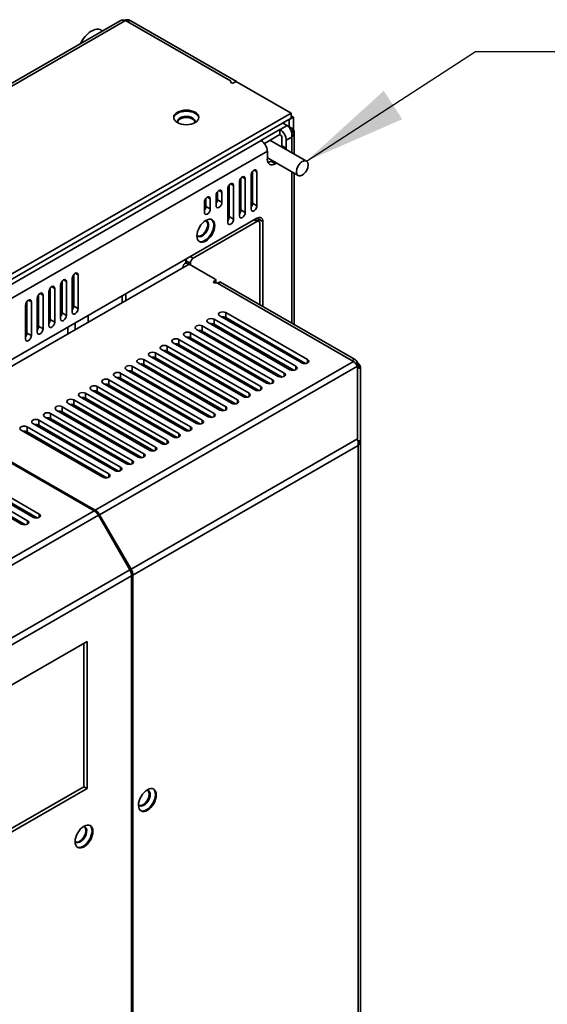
# Model space of a CAD drawing. Header units: millimetres. Extents: x 0 to 2100, y 0 to 1485.
# Tile 5 of 15: x 434 to 562, y 327 to 565. Entities that reach past the tile are written whole.
import ezdxf

# ---------------------------------------------------------------- set-up
doc = ezdxf.new("R2010")
doc.units = ezdxf.units.MM
doc.header["$LTSCALE"] = 5
for name, color, linetype, lineweight in [('Sichtbare Kanten(ISO)', 7, 'Continuous', 35), ('Sichtbare tangentiale Kanten(ISO)', 7, 'Continuous', 35), ('Symbole(ISO)', 7, 'Continuous', 18)]:
    doc.layers.add(name, color=color, linetype=linetype, lineweight=lineweight)
doc.styles.add('Aktuell-ISOGroßer Text', font='arial.ttf')
doc.dimstyles.new('X.XXXGroßer Text$7', dxfattribs={"dimscale": 5, "dimtxt": 3.048, "dimasz": 5, "dimexe": 3.175, "dimexo": 0.75, "dimgap": 0.762, "dimtad": 1, "dimdec": 1, "dimrnd": 1e-08, "dimzin": 12, "dimtxsty": 'Aktuell-ISOGroßer Text', "dimcen": 0.09, "dimdle": 10, "dimclrd": 7, "dimclre": 256, "dimclrt": 7, "dimadec": 0, "dimazin": 3, "dimtfac": 0.656168, "dimtdec": 1, "dimtmove": 0, "dimatfit": 3, "dimfxl": 1, "dimtolj": 1, "dimlwd": 25, "dimlwe": 25, "dimarcsym": 0})

msp = doc.modelspace()

# ---------------------------------------------------------------- linework, layer by layer
at = {"layer": 'Sichtbare Kanten(ISO)'}
for p, q in [((458.29, 564.86), (119.5, 369.77)), ((459.61, 564.92), (484.97, 550.32)), ((460.03, 565.11), (459.81, 564.81)), ((460.71, 564.94), (460.1, 564.64)), ((460.71, 564.94), (460.15, 564.61)), ((486.45, 550.11), (460.71, 564.94)), ((453.72, 562.6), (454.04, 562.41)), ((485.09, 550.15), (485.09, 549.85)), ((485.71, 549.81), (486.06, 550.01)), ((486.62, 550.01), (499.71, 542.48)), ((499.71, 542.48), (159.23, 346.42)), ((499.18, 540.91), (500.24, 541.52)), ((499.71, 542.48), (499.71, 541.26)), ((500.24, 541.52), (499.71, 541.83)), ((500.24, 538.43), (500.24, 541.52)), ((499.71, 541.26), (159.23, 345.19)), ((498.7, 539.45), (497.64, 540.07)), ((499.81, 538.81), (498.76, 539.42)), ((499.14, 540.93), (499.18, 540.91)), ((499.18, 539.18), (499.18, 540.91)), ((496.95, 538.53), (492.35, 535.88)), ((493.2, 535.14), (496.95, 537.3)), ((496.95, 537.3), (496.95, 538.53)), ((497.02, 538.49), (496.95, 538.53)), ((496.95, 537.3), (497.02, 537.26)), ((499.81, 538.81), (499.48, 538.62)), ((499.51, 538.56), (499.81, 538.81)), ((499.66, 538.24), (500.27, 538.38)), ((500.27, 538.38), (499.69, 538.14)), ((499.78, 537.83), (500.43, 537.83)), ((500.43, 537.83), (499.8, 537.72)), ((500.27, 537.22), (499.85, 537.32)), ((500.27, 537.22), (499.86, 537.24)), ((500.43, 532.54), (500.43, 537.83)), ((492.35, 535.88), (492.42, 535.84)), ((503.36, 530.85), (494.55, 535.92)), ((497.44, 536.52), (497.44, 534.58)), ((498.5, 533.97), (498.5, 535.91)), ((493.91, 533.27), (493.91, 531.32)), ((501.35, 527.36), (493.91, 531.65)), ((495.08, 530.98), (494.79, 530.81)), ((495.85, 530.2), (496.14, 530.36)), ((489.98, 527.41), (489.98, 519.23)), ((490.2, 528.12), (490.2, 520.09)), ((490.34, 528.32), (490.34, 520.66)), ((491.4, 520.05), (491.4, 528.22)), ((500.43, 491.25), (500.43, 527.9)), ((484.68, 525.06), (484.68, 517.4)), ((485.74, 516.79), (485.74, 524.97)), ((487.16, 525.78), (487.16, 517.61)), ((487.51, 526.69), (487.51, 519.03)), ((488.57, 518.42), (488.57, 526.59)), ((481.5, 522.52), (481.5, 520.07)), ((481.85, 523.43), (481.85, 521.5)), ((482.91, 520.88), (482.91, 523.34)), ((484.33, 524.15), (484.33, 515.98)), ((478.67, 520.89), (478.67, 518.44)), ((479.02, 521.81), (479.02, 519.87)), ((480.08, 519.26), (480.08, 521.71)), ((491.4, 517.02), (189.53, 343.19)), ((491.4, 516.21), (475.98, 507.33)), ((491.9, 516.25), (490.98, 516.78)), ((491.75, 516.81), (491.75, 516.34)), ((492.1, 496.05), (492.1, 515.8)), ((492.81, 495.64), (492.81, 516.2)), ((450.53, 508.29), (450.53, 508.29)), ((400.89, 463.27), (474.96, 505.92)), ((447.38, 506.47), (447.38, 506.47)), ((474.21, 506.25), (474.14, 506.21)), ((474.21, 506.72), (474.21, 506.25)), ((474.21, 506.25), (474.87, 505.87)), ((481.32, 502.26), (474.96, 505.92)), ((475.28, 505.74), (475.28, 506.1)), ((445.59, 505.44), (445.59, 505.44)), ((445.59, 505.44), (445.59, 505.44)), ((447.04, 503.39), (447.04, 495.73)), ((448.1, 495.12), (448.1, 503.29)), ((473.53, 505.1), (473.53, 505.35)), ((444.21, 501.76), (444.21, 494.1)), ((445.27, 493.49), (445.27, 501.66)), ((446.69, 502.48), (446.69, 494.3)), ((480.97, 501.73), (481.32, 501.93)), ((481.44, 501.36), (481.44, 502.1)), ((481.47, 501.5), (481.44, 501.52)), ((481.82, 501.3), (514.77, 482.33)), ((482.36, 501.56), (481.86, 501.28)), ((515.02, 482.85), (482.56, 501.54)), ((438.56, 498.5), (438.56, 490.84)), ((441.03, 499.22), (441.03, 491.04)), ((441.38, 500.13), (441.38, 492.47)), ((442.44, 491.86), (442.44, 500.03)), ((443.86, 500.85), (443.86, 492.67)), ((435.73, 496.87), (435.73, 489.21)), ((436.79, 488.6), (436.79, 496.78)), ((438.2, 497.59), (438.2, 489.41)), ((439.62, 490.23), (439.62, 498.4)), ((435.37, 495.96), (435.37, 487.79)), ((483.83, 494.18), (503.63, 482.78)), ((447.38, 490.04), (447.38, 491.68)), ((450.53, 491.86), (450.53, 493.49)), ((499.39, 480.33), (479.59, 491.73)), ((481, 492.55), (500.8, 481.15)), ((502.22, 481.96), (482.42, 493.36)), ((503.18, 481.81), (483.83, 492.95)), ((445.59, 489.01), (445.59, 490.65)), ((445.59, 489.01), (445.59, 490.65)), ((475.35, 489.29), (495.15, 477.89)), ((496.56, 478.7), (476.76, 490.1)), ((478.17, 490.92), (497.97, 479.52)), ((497.52, 478.55), (478.17, 489.69)), ((500.35, 480.18), (481, 491.32)), ((490.9, 475.45), (471.1, 486.85)), ((472.52, 487.66), (492.32, 476.26)), ((493.73, 477.07), (473.93, 488.48)), ((494.69, 476.92), (475.35, 488.06)), ((466.86, 484.4), (486.66, 473)), ((488.07, 473.82), (468.28, 485.22)), ((469.69, 486.03), (489.49, 474.63)), ((489.03, 473.67), (469.69, 484.81)), ((491.86, 475.3), (472.52, 486.44)), ((473.53, 485.45), (473.53, 485.85)), ((482.42, 470.56), (462.62, 481.96)), ((464.03, 482.78), (483.83, 471.37)), ((485.25, 472.19), (465.45, 483.59)), ((486.21, 472.04), (466.86, 483.18)), ((473.53, 482.19), (473.53, 482.6)), ((515.45, 481.61), (515.88, 481.86)), ((515.88, 481.86), (515.48, 481.56)), ((515.88, 481.86), (515.77, 482.06)), ((458.38, 479.52), (478.17, 468.12)), ((479.59, 468.93), (459.79, 480.33)), ((461.2, 481.15), (481, 469.74)), ((480.55, 468.78), (461.2, 479.92)), ((483.38, 470.41), (464.03, 481.55)), ((516.15, 481.61), (515.58, 481.39)), ((516.34, 481.32), (515.66, 481.23)), ((515.69, 481.17), (516.34, 481.32)), ((515.7, 463.57), (515.7, 481.15)), ((515.7, 480.84), (516.46, 481.01)), ((515.7, 480.92), (516.46, 481.01)), ((516.46, 481.01), (515.7, 481)), ((516.5, 480.68), (515.7, 480.68)), ((516.5, 463.11), (516.5, 480.68)), ((473.93, 465.67), (454.13, 477.07)), ((455.55, 477.89), (475.35, 466.49)), ((476.76, 467.3), (456.96, 478.7)), ((477.72, 467.15), (458.38, 478.29)), ((473.53, 478.94), (473.53, 479.34)), ((471.1, 464.04), (451.3, 475.45)), ((452.72, 476.26), (472.52, 464.86)), ((472.06, 463.89), (452.72, 475.03)), ((474.89, 465.52), (455.55, 476.66)), ((473.53, 475.68), (473.53, 476.08)), ((447.06, 473), (466.86, 461.6)), ((468.28, 462.42), (448.48, 473.82)), ((449.89, 474.63), (469.69, 463.23)), ((469.23, 462.27), (449.89, 473.4)), ((450.53, 472.64), (450.53, 473.04)), ((473.53, 472.42), (473.53, 472.82)), ((462.62, 459.16), (442.82, 470.56)), ((444.23, 471.37), (464.03, 459.97)), ((463.58, 459.01), (444.23, 470.15)), ((465.45, 460.79), (445.65, 472.19)), ((466.41, 460.64), (447.06, 471.78)), ((447.38, 471.19), (447.38, 471.59)), ((438.58, 468.12), (458.38, 456.71)), ((459.79, 457.53), (439.99, 468.93)), ((441.41, 469.74), (461.2, 458.34)), ((460.75, 457.38), (441.41, 468.52)), ((445.59, 468.96), (445.59, 469.37)), ((445.59, 468.96), (445.59, 469.37)), ((447.38, 467.93), (447.38, 468.34)), ((450.53, 469.38), (450.53, 469.78)), ((473.53, 469.16), (473.53, 469.56)), ((434.33, 465.67), (454.13, 454.27)), ((455.55, 455.09), (435.75, 466.49)), ((435.75, 465.26), (455.09, 454.12)), ((456.96, 455.9), (437.16, 467.3)), ((457.92, 455.75), (438.58, 466.89)), ((445.59, 465.71), (445.59, 466.11)), ((445.59, 465.71), (445.59, 466.11)), ((450.53, 466.12), (450.53, 466.52)), ((473.53, 465.9), (473.53, 466.31)), ((445.59, 462.45), (445.59, 462.85)), ((445.59, 462.45), (445.59, 462.85)), ((447.38, 464.68), (447.38, 465.08)), ((450.53, 462.86), (450.53, 463.27)), ((516.5, 463.11), (515.85, 463.11)), ((516.46, 462.81), (515.88, 462.93)), ((516.46, 462.81), (515.89, 462.87)), ((516.5, 463.11), (516.5, 266.92)), ((447.38, 461.42), (447.38, 461.82)), ((515.92, 462.66), (516.34, 462.51)), ((516.34, 462.51), (515.92, 462.61)), ((516.15, 462.23), (515.92, 462.34)), ((515.92, 462.31), (516.15, 462.23)), ((515.92, 462.29), (516.15, 462.23)), ((430.13, 458.73), (451.96, 446.16)), ((452.25, 446.32), (430.41, 458.89)), ((445.59, 459.19), (445.59, 459.59)), ((445.59, 459.19), (445.59, 459.59)), ((447.38, 458.16), (447.38, 458.56)), ((450.53, 459.61), (450.53, 460.01)), ((417.47, 455.96), (437.27, 444.56)), ((438.68, 445.37), (418.88, 456.78)), ((450.53, 456.35), (450.53, 456.75)), ((414.64, 454.33), (434.44, 442.93)), ((435.85, 443.75), (416.06, 455.15)), ((416.06, 453.92), (435.4, 442.78)), ((418.88, 455.55), (438.23, 444.41)), ((453.01, 445.05), (460.63, 431.86)), ((460.91, 432.02), (453.3, 445.21)), ((461.06, 430.39), (461.06, 262.3)), ((461.35, 262.47), (461.35, 430.56)), ((450.28, 414.51), (322.58, 340.97)), ((449.5, 379.32), (449.5, 414.06)), ((450.28, 378.87), (450.28, 414.51)), ((322.58, 306.22), (449.5, 379.32)), ((449.5, 379.32), (450.28, 378.87)), ((322.58, 305.33), (450.28, 378.87))]:
    msp.add_line(p, q, dxfattribs=at)
msp.add_arc((455.9, 555.86), 8, 140.5086, 154.2129, dxfattribs=at)
for centre, major_axis, ratio, start_param, end_param in [((451.35, 558.48), (2.37, 4.12), 0.578093, 0, 1.692628), ((459.34, 563.04), (1.05, -1.82), 0.759264, 2.751455, 3.142221), ((459.46, 563.12), (-1.4, 1.59), 0.763292, 5.348569, 5.741268), ((459.22, 564), (2.08, 0.71), 0.422249, 1.034805, 1.376049), ((459.22, 564), (-2.09, -0.28), 0.528969, 3.855811, 4.248511), ((484.69, 550.15), (0.4, 0), 0.575862, 5.882184, 7.068583), ((485.42, 549.97), (-0.4, 0), 0.575862, 5.882184, 8.63938), ((486.34, 549.85), (-0.4, 0), 0.575862, 3.926991, 5.497787), ((486.45, 549.79), (0.2, -0.347), 0.578093, 2.0775, 2.358128), ((474.29, 541.19), (-3.05, 0), 0.575865, 3.213807, 6.210978), ((474.29, 540.45), (2.15, 0), 0.575865, 6.046921, 9.661058), ((474.29, 540.22), (-2.15, 0), 0.575862, 3.237479, 6.187285), ((498.7, 537.74), (-0.97, 1.86), 0.548457, 5.129676, 5.522375), ((497.02, 536.77), (-1.05, 1.82), 0.578093, 3.928925, 5.499721), ((497.02, 536.77), (0.299, -0.52), 0.578093, 0.787332, 2.358128), ((498.67, 537.72), (-0.77, 1.97), 0.524874, 4.792551, 5.18525), ((498.59, 537.67), (0.58, -2.07), 0.55305, 1.320795, 1.713494), ((498.33, 537.92), (2.1, -0.05), 0.613487, 0.408131, 0.800831), ((498.33, 537.52), (-0.51, 2.08), 0.693681, 4.129041, 4.521741), ((498.33, 537.52), (2.06, 0.6), 0.692206, 5.298948, 5.691647), ((498.33, 537.83), (-2.1, 0), 0.692583, 3.141593, 3.534292), ((498.33, 537.69), (-2.09, -0.3), 0.730183, 2.643555, 3.036254), ((492.42, 534.12), (1.05, -1.82), 0.578093, 0.787332, 2.358128), ((495.5, 533.46), (-1.37, -2.38), 0.578093, 2.217309, 2.354261), ((496.56, 532.85), (1.37, 2.38), 0.578093, 5.358902, 5.495853), ((495.85, 532.44), (-1.37, -2.38), 0.578093, 5.495853, 7.06665), ((494.79, 533.06), (-1.37, -2.38), 0.578093, 0.395157, 0.783464), ((490.69, 527.82), (0.499, 0.867), 0.578093, 5.495853, 8.637446), ((485.03, 524.56), (0.499, 0.867), 0.578093, 5.495853, 8.637446), ((487.86, 526.19), (0.499, 0.867), 0.578093, 5.495853, 8.637446), ((482.21, 522.93), (0.499, 0.867), 0.578093, 5.495853, 8.637446), ((479.38, 521.3), (0.499, 0.867), 0.578093, 5.495853, 8.637446), ((481.14, 521.09), (-0.499, -0.867), 0.578093, 1.307078, 2.354261), ((482.21, 520.48), (0.499, 0.867), 0.578093, 2.354261, 5.495853), ((489.63, 520.25), (0.499, 0.867), 0.578093, 4.448665, 5.495853), ((490.69, 519.64), (-0.499, -0.867), 0.578093, 5.495853, 8.637446), ((478.32, 519.46), (-0.499, -0.867), 0.578093, 1.307079, 2.354261), ((479.38, 518.85), (0.499, 0.867), 0.578093, 2.354261, 5.495853), ((486.8, 518.62), (0.499, 0.867), 0.578093, 4.448665, 5.495853), ((487.86, 518.01), (-0.499, -0.867), 0.578093, 5.495853, 8.637446), ((478.17, 514.48), (-1.07, -1.86), 0.578097, 6.040744, 9.667203), ((477.96, 514.6), (-1.07, -1.86), 0.578093, 0.095344, 3.046262), ((478.8, 514.11), (1.52, 2.64), 0.578097, 3.213384, 6.211387), ((483.97, 516.99), (0.499, 0.867), 0.578093, 4.448665, 5.495853), ((485.03, 516.38), (-0.499, -0.867), 0.578093, 5.495853, 8.637446), ((491.4, 515.39), (1, 1.73), 0.578093, 5.495853, 7.06665), ((491.4, 515.39), (-0.499, -0.867), 0.578093, 2.354261, 3.925057), ((490.34, 516), (1, 1.73), 0.578093, 5.495853, 5.725398), ((475.63, 505.35), (-2.1, 0), 0.575862, 5.497787, 6.473737), ((474.92, 507.12), (0.499, 0.867), 0.578093, 1.823964, 2.354261), ((475.98, 506.51), (-0.499, -0.867), 0.578093, 3.925057, 5.495853), ((447.39, 502.88), (-0.499, -0.867), 0.578093, 2.354261, 5.495853), ((444.57, 501.26), (-0.499, -0.867), 0.578093, 2.354261, 5.495853), ((481.25, 501.57), (-0.4, 0), 0.575862, 5.497787, 8.226499), ((481.04, 502.1), (-0.4, 0), 0.575862, 2.356195, 3.926991), ((481.54, 501.14), (0.4, 0), 0.575862, 0.785397, 1.943313), ((481.47, 501.17), (0.2, -0.347), 0.578093, 1.795866, 2.358128), ((482.56, 501.22), (-0.2, 0.347), 0.578093, 5.499721, 6.283185), ((438.91, 498), (-0.499, -0.867), 0.578093, 2.354261, 5.495853), ((441.74, 499.63), (-0.499, -0.867), 0.578093, 2.354261, 5.495853), ((436.08, 496.37), (-0.499, -0.867), 0.578093, 2.354261, 5.495853), ((443.51, 493.69), (0.499, 0.867), 0.578093, 4.448671, 5.495853), ((446.33, 495.32), (0.499, 0.867), 0.578093, 4.448671, 5.495853), ((447.39, 494.71), (-0.499, -0.867), 0.578093, 5.495853, 8.637446), ((483.12, 493.77), (-1, 0), 0.575862, 3.926991, 7.068583), ((440.68, 492.06), (0.499, 0.867), 0.578093, 4.448671, 5.495853), ((441.74, 491.45), (-0.499, -0.867), 0.578093, 5.495853, 8.637446), ((444.57, 493.08), (-0.499, -0.867), 0.578093, 5.495853, 8.637446), ((480.3, 492.14), (-1, 0), 0.575862, 3.926991, 7.068583), ((480.3, 490.91), (-1, 0), 0.575862, 3.926991, 4.967461), ((483.12, 492.54), (-1, 0), 0.575862, 3.926991, 4.967461), ((435.02, 488.8), (0.499, 0.867), 0.578093, 4.448672, 5.495853), ((437.85, 490.43), (0.499, 0.867), 0.578093, 4.448672, 5.495853), ((438.91, 489.82), (-0.499, -0.867), 0.578093, 5.495853, 8.637446), ((474.64, 488.88), (-1, 0), 0.575862, 3.926991, 7.068583), ((477.47, 490.51), (-1, 0), 0.575862, 3.926991, 7.068583), ((477.47, 489.29), (-1, 0), 0.575862, 3.926991, 4.967461), ((436.08, 488.19), (-0.499, -0.867), 0.578093, 5.495853, 8.637446), ((471.81, 487.25), (-1, 0), 0.575862, 3.926991, 7.068583), ((471.81, 486.03), (-1, 0), 0.575862, 3.926991, 4.967461), ((474.64, 487.66), (-1, 0), 0.575862, 3.926991, 4.967461), ((466.15, 484), (-1, 0), 0.575862, 3.926991, 7.068583), ((468.98, 485.63), (-1, 0), 0.575862, 3.926991, 7.068583), ((468.98, 484.4), (-1, 0), 0.575862, 3.926991, 4.967464), ((463.33, 482.37), (-1, 0), 0.575862, 3.926991, 7.068583), ((466.15, 482.77), (-1, 0), 0.575862, 3.926991, 4.967464), ((502.92, 482.37), (1, 0), 0.575862, 3.926991, 7.068583), ((514.75, 480.59), (0.89, -1.91), 0.533401, 2.208281, 2.404631), ((515.02, 481.62), (-0.75, 1.3), 0.578093, 4.714323, 5.499721), ((514.72, 480.58), (0.84, -1.93), 0.54041, 2.025879, 2.222229), ((514.68, 480.56), (0.81, -1.95), 0.553161, 1.841897, 2.038247), ((514.4, 480.94), (2.08, -0.4), 0.704213, 0.722205, 0.918554), ((457.67, 479.11), (-1, 0), 0.575862, 3.926991, 7.068583), ((460.5, 480.74), (-1, 0), 0.575862, 3.926991, 7.068583), ((460.5, 479.51), (-1, 0), 0.575862, 3.926991, 4.967464), ((463.33, 481.14), (-1, 0), 0.575862, 3.926991, 4.967464), ((497.27, 479.11), (1, 0), 0.575862, 3.926991, 7.068583), ((500.1, 480.74), (1, 0), 0.575862, 3.926991, 7.068583), ((514.65, 480.54), (-0.78, 1.96), 0.56998, 4.796216, 4.992566), ((514.4, 480.94), (-2.07, 0.47), 0.719035, 3.697138, 3.893487), ((514.4, 480.86), (2.08, -0.4), 0.758026, 0.341501, 0.537851), ((514.4, 480.68), (2.1, 0), 0.794132, 0, 0.19635), ((454.84, 477.48), (-1, 0), 0.575862, 3.926991, 7.068583), ((457.67, 477.88), (-1, 0), 0.575862, 3.926991, 4.967464), ((494.44, 477.48), (1, 0), 0.575862, 3.926991, 7.068583), ((449.18, 474.22), (-1, 0), 0.575862, 3.926991, 7.068583), ((452.01, 475.85), (-1, 0), 0.575862, 3.926991, 7.068583), ((452.01, 474.63), (-1, 0), 0.575862, 3.926991, 4.967464), ((454.84, 476.26), (-1, 0), 0.575862, 3.926991, 4.967464), ((491.61, 475.85), (1, 0), 0.575862, 3.926991, 7.068583), ((446.35, 472.6), (-1, 0), 0.575862, 3.926991, 7.068583), ((449.18, 473), (-1, 0), 0.575862, 3.926991, 4.967464), ((485.95, 472.6), (1, 0), 0.575862, 3.926991, 7.068583), ((488.78, 474.22), (1, 0), 0.575862, 3.926991, 7.068583), ((440.7, 469.34), (-1, 0), 0.575862, 3.926991, 7.068583), ((443.53, 470.97), (-1, 0), 0.575862, 3.926991, 7.068583), ((443.53, 469.74), (-1, 0), 0.575862, 3.926991, 4.967464), ((446.35, 471.37), (-1, 0), 0.575862, 3.926991, 4.967464), ((483.12, 470.97), (1, 0), 0.575862, 3.926991, 7.068583), ((437.87, 467.71), (-1, 0), 0.575862, 3.926991, 7.068583), ((440.7, 468.11), (-1, 0), 0.575862, 3.926991, 4.967464), ((477.47, 467.71), (1, 0), 0.575862, 3.926991, 7.068583), ((480.3, 469.34), (1, 0), 0.575862, 3.926991, 7.068583), ((435.04, 466.08), (1, 0), 0.575862, 0.785398, 3.926991), ((435.04, 464.85), (1, 0), 0.575862, 0.785398, 1.825871), ((437.87, 466.48), (-1, 0), 0.575862, 3.926991, 4.967464), ((474.64, 466.08), (1, 0), 0.575862, 3.926991, 7.068583), ((468.98, 462.82), (1, 0), 0.575862, 3.926991, 7.068583), ((471.81, 464.45), (1, 0), 0.575862, 3.926991, 7.068583), ((514.6, 462.93), (-0.62, 2.04), 0.587238, 4.652298, 4.848648), ((514.54, 462.9), (-0.56, 2.07), 0.617687, 4.483422, 4.679772), ((514.47, 462.86), (-0.53, 2.08), 0.653107, 4.306339, 4.502689), ((514.4, 463.05), (2.1, 0.16), 0.743162, 5.834508, 6.030858), ((514.4, 463.11), (2.1, 0), 0.727059, 6.086836, 6.283185), ((466.15, 461.19), (1, 0), 0.575862, 3.926991, 7.068583), ((514.4, 462.82), (-0.54, 2.07), 0.689436, 4.113984, 4.310334), ((514.4, 462.82), (2.06, 0.56), 0.687908, 5.313931, 5.51028), ((514.4, 462.98), (2.09, 0.34), 0.740266, 5.575725, 5.772074), ((460.5, 457.94), (1, 0), 0.575862, 3.926991, 7.068583), ((463.33, 459.56), (1, 0), 0.575862, 3.926991, 7.068583), ((457.67, 456.31), (1, 0), 0.575862, 3.926991, 7.068583), ((454.84, 454.68), (1, 0), 0.575862, 3.92698, 7.068583), ((451.96, 444.44), (-1.05, 1.82), 0.578093, 4.714323, 5.499721), ((452.25, 444.6), (-1.05, 1.82), 0.578093, 4.714323, 5.499721), ((435.15, 443.34), (1, 0), 0.575862, 3.926991, 7.068583), ((437.98, 444.97), (1, 0), 0.575862, 3.926991, 7.068583), ((459.58, 431.25), (-1.05, 1.82), 0.578093, 3.928925, 4.714323), ((459.86, 431.41), (-1.05, 1.82), 0.578093, 3.928925, 4.714323), ((464.03, 376.57), (-1.07, -1.86), 0.578097, 6.04074, 9.667207), ((463.82, 376.69), (-1.07, -1.86), 0.578093, 0.095344, 3.046262), ((464.66, 376.2), (1.52, 2.64), 0.578097, 3.213383, 6.211388), ((449.32, 367.37), (1.52, 2.64), 0.578097, 3.213382, 6.21139), ((448.68, 367.73), (-1.07, -1.86), 0.578097, 6.040735, 9.667212), ((448.48, 367.85), (-1.07, -1.86), 0.578093, 0.095345, 3.046262)]:
    msp.add_ellipse(centre, major_axis=major_axis, ratio=ratio, start_param=start_param, end_param=end_param, dxfattribs=at)
for centre, major_axis, ratio in [((474.29, 541.44), (3.05, 0), 0.575862), ((502.36, 529.11), (1, 1.74), 0.578093), ((479.02, 513.99), (1.52, 2.64), 0.578093), ((464.88, 376.08), (1.52, 2.64), 0.578093), ((449.54, 367.24), (1.52, 2.64), 0.578093)]:
    msp.add_ellipse(centre, major_axis=major_axis, ratio=ratio, dxfattribs=at)
at = {"layer": 'Sichtbare tangentiale Kanten(ISO)'}
for p, q in [((459.61, 564.92), (120.27, 369.5)), ((485.05, 549.88), (485.05, 550.06)), ((486.39, 550.08), (486.45, 550.11)), ((498.7, 539.45), (497.02, 538.49)), ((499.81, 536.67), (498.5, 535.91)), ((499.81, 532.89), (499.81, 536.67)), ((492.42, 535.84), (168.21, 349.14)), ((497.44, 534.58), (498.5, 533.97)), ((493.91, 533.27), (169.7, 346.57)), ((494.79, 530.81), (495.85, 530.2)), ((490.69, 528.63), (491.4, 528.22)), ((499.81, 491.61), (499.81, 528.25)), ((485.03, 525.37), (485.74, 524.97)), ((487.86, 527), (488.57, 526.59)), ((482.2, 523.75), (482.91, 523.34)), ((479.37, 522.12), (480.08, 521.71)), ((481.85, 521.5), (482.91, 520.88)), ((490.34, 520.66), (491.4, 520.05)), ((479.02, 519.87), (480.08, 519.26)), ((487.51, 519.03), (488.57, 518.42)), ((484.68, 517.4), (485.74, 516.79)), ((490.69, 516.61), (491.4, 516.21)), ((491.75, 516.81), (492.81, 516.2)), ((458.8, 513.05), (458.8, 513.05)), ((459.65, 513.54), (459.65, 513.54)), ((475.28, 506.1), (474.21, 506.72)), ((475.98, 507.33), (475.27, 507.74)), ((447.39, 503.7), (448.1, 503.29)), ((444.56, 502.07), (445.27, 501.66)), ((480.97, 501.73), (480.97, 501.4)), ((481.32, 501.93), (481.32, 501.34)), ((481.44, 501.48), (481.47, 501.5)), ((481.98, 501.21), (482.56, 501.54)), ((438.91, 498.81), (439.62, 498.4)), ((441.73, 500.44), (442.44, 500.03)), ((459.65, 498.74), (459.65, 497.11)), ((436.08, 497.18), (436.79, 496.78)), ((458.8, 498.25), (458.8, 496.62)), ((444.21, 494.1), (445.27, 493.49)), ((447.04, 495.73), (448.1, 495.12)), ((483.83, 492.95), (483.83, 494.18)), ((441.38, 492.47), (442.44, 491.86)), ((481, 491.32), (481, 492.55)), ((435.73, 489.21), (436.79, 488.6)), ((438.56, 490.84), (439.62, 490.23)), ((475.35, 488.06), (475.35, 489.29)), ((478.17, 489.69), (478.17, 490.92)), ((472.52, 486.44), (472.52, 487.66)), ((466.86, 483.18), (466.86, 484.4)), ((469.69, 484.81), (469.69, 486.03)), ((474.14, 485.1), (474.14, 485.5)), ((452.25, 446.32), (514.77, 482.33)), ((464.03, 481.55), (464.03, 482.78)), ((474.14, 481.84), (474.14, 482.24)), ((503.63, 481.96), (503.63, 482.78)), ((514.44, 482.52), (515.02, 482.85)), ((515.32, 481.8), (515.77, 482.06)), ((515.7, 481.15), (453.3, 445.21)), ((458.38, 478.29), (458.38, 479.52)), ((461.2, 479.92), (461.2, 481.15)), ((497.97, 478.7), (497.97, 479.52)), ((500.8, 480.33), (500.8, 481.15)), ((455.55, 476.66), (455.55, 477.89)), ((458.8, 478.05), (458.8, 477.64)), ((459.65, 477.56), (459.65, 477.16)), ((474.14, 478.58), (474.14, 478.98)), ((495.15, 477.07), (495.15, 477.89)), ((452.72, 475.03), (452.72, 476.26)), ((458.8, 474.79), (458.8, 474.39)), ((474.14, 475.32), (474.14, 475.73)), ((492.32, 475.45), (492.32, 476.26)), ((447.06, 471.78), (447.06, 473)), ((449.89, 473.4), (449.89, 474.63)), ((459.65, 474.3), (459.65, 473.9)), ((474.14, 472.07), (474.14, 472.47)), ((486.66, 472.19), (486.66, 473)), ((489.49, 473.82), (489.49, 474.63)), ((444.23, 470.15), (444.23, 471.37)), ((458.8, 471.53), (458.8, 471.13)), ((459.65, 471.04), (459.65, 470.64)), ((483.83, 470.56), (483.83, 471.37)), ((438.58, 466.89), (438.58, 468.12)), ((441.41, 468.52), (441.41, 469.74)), ((458.8, 468.27), (458.8, 467.87)), ((459.65, 467.79), (459.65, 467.38)), ((474.14, 468.81), (474.14, 469.21)), ((478.17, 467.3), (478.17, 468.12)), ((481, 468.93), (481, 469.74)), ((435.75, 466.49), (435.75, 465.26)), ((474.14, 465.58), (474.14, 465.95)), ((475.35, 465.67), (475.35, 466.49)), ((458.8, 465.02), (458.8, 464.61)), ((459.65, 464.53), (459.65, 464.13)), ((515.7, 463.57), (460.91, 432.02)), ((469.69, 462.42), (469.69, 463.23)), ((472.52, 464.04), (472.52, 464.86)), ((458.8, 461.76), (458.8, 461.36)), ((459.65, 461.27), (459.65, 460.87)), ((515.88, 461.96), (461.35, 430.56)), ((466.86, 460.79), (466.86, 461.6)), ((515.88, 266.36), (515.88, 461.96)), ((458.8, 458.5), (458.8, 458.1)), ((459.65, 458.01), (459.65, 457.61)), ((461.2, 457.53), (461.2, 458.34)), ((464.03, 459.16), (464.03, 459.97)), ((458.38, 455.9), (458.38, 456.71)), ((455.55, 455.09), (455.55, 454.27)), ((231.04, 318.94), (451.96, 446.16)), ((232.22, 317.9), (453.01, 445.05)), ((435.85, 442.93), (435.85, 443.75)), ((438.68, 444.56), (438.68, 445.37)), ((247.45, 309.1), (460.63, 431.86)), ((248.13, 307.77), (461.06, 430.39))]:
    msp.add_line(p, q, dxfattribs=at)

# ---------------------------------------------------------------- leaders
at = {"layer": 'Symbole(ISO)', "color": 7, "linetype": 'Continuous', "lineweight": 25, "annotation_type": 0, "has_hookline": 1, "hookline_direction": 0, "text_width": 293.41}
msp.add_leader([(503.36, 530.85), (544.32, 557.41), (569.32, 557.41)], dimstyle='X.XXXGroßer Text$7', override={"dimtad": 0}, dxfattribs=at)

doc.saveas('drawing.dxf')
